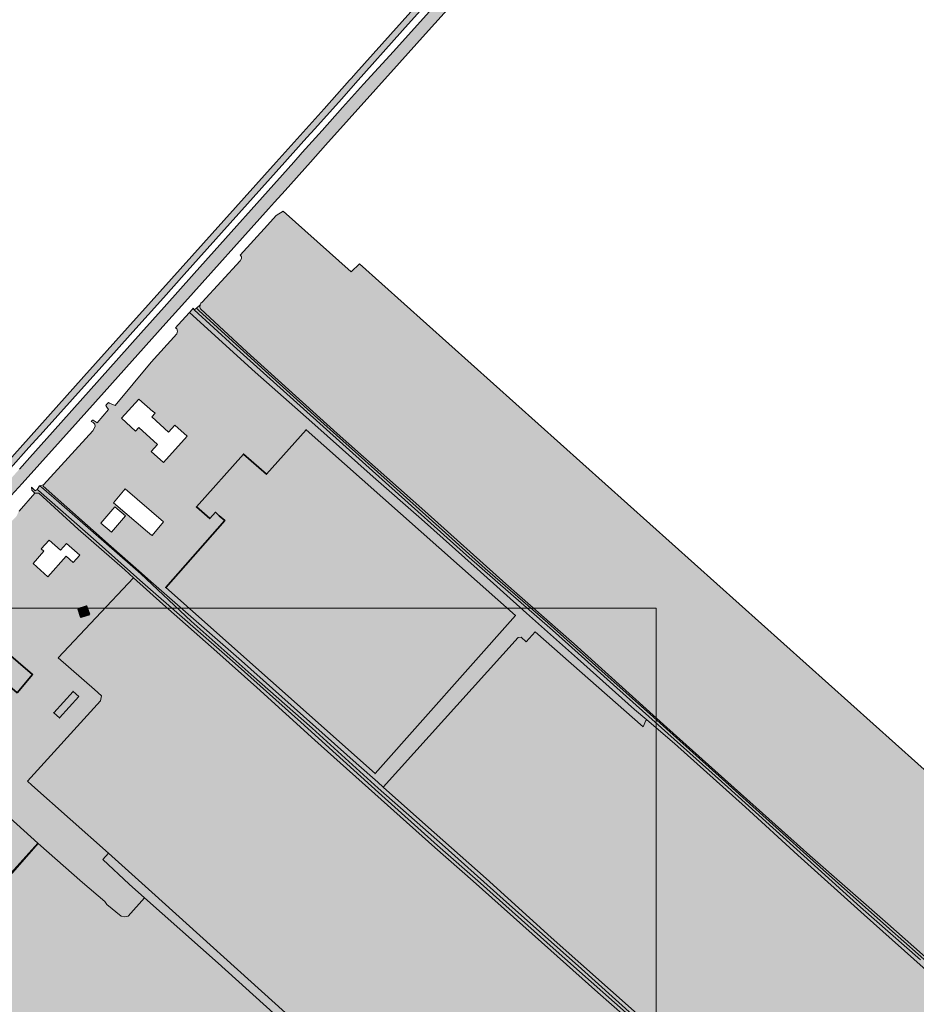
# Model space of a CAD drawing. Extents: x 101956 to 105180, y 476926 to 481317.
# Tile 92 of 256: x 103008 to 103389, y 477642 to 478061. Entities that reach past the tile are written whole.
import ezdxf

# ---------------------------------------------------------------- set-up
doc = ezdxf.new("R2010")
doc.units = 0
doc.header["$LTSCALE"] = 0.5
for name, color, linetype, lineweight in [('B-WE-GR-BOUWLAND-GV', 80, 'Continuous', 13), ('B-WE-OG-BEBOUWING-GV', 7, 'Continuous', 35), ('B-WE-OG-TERREIN_ERF-GV', 7, 'Continuous', 18), ('B-WE-OG-WATER_SLOOT-GV', 120, 'Continuous', 18), ('B-WE-VH-VERHARDING_ASFALT-GV', 252, 'Continuous', 18), ('B-WE-VH-VERHARDING_BEDRIJFSVLOERPLAAT-GV', 252, 'Continuous', 18)]:
    doc.layers.add(name, color=color, linetype=linetype, lineweight=lineweight)
for name, color, linetype, lineweight, true_color in [('B-WE-GR-BOUWLAND-V', 7, 'Continuous', 18, 0x28a500), ('B-WE-OG-BEBOUWING-V', 7, 'Continuous', 18, 0xdc7869), ('B-WE-OG-TERREIN_ERF-V', 7, 'Continuous', 18, 0x28c846), ('B-WE-OG-WATER_SLOOT-V', 7, 'Continuous', 18, 0xafcde1), ('B-WE-VH-VERHARDING_ASFALT-V', 7, 'Continuous', 18, 0xcdcdcd), ('B-WE-VH-VERHARDING_BEDRIJFSVLOERPLAAT-V', 7, 'Continuous', 18, 0xcdcdcd)]:
    doc.layers.add(name, color=color, linetype=linetype, lineweight=lineweight, true_color=true_color)
doc.layers.add('X-XX-AL-HULPLIJN-G', color=7, linetype='Continuous', lineweight=18, plot=False)

msp = doc.modelspace()

# ---------------------------------------------------------------- hatches: boundary and pattern name
at = {"layer": 'B-WE-GR-BOUWLAND-V'}
for points in [[(103494.071, 477650.378), (103152.229, 477956.634), (103148.657, 477953.327), (103119.68, 477979.027), (103116.795, 477977.221), (103113.149, 477973.162), (103101.501, 477960.352), (103101.75, 477960.158), (103102.031, 477959.683), (103102.058, 477959.017), (103101.457, 477958.014), (103085.257, 477940.391), (103084.742, 477939.914), (103084.418, 477939.231), (103084.348, 477938.274), (103084.587, 477937.602), (103104.245, 477919.205), (103142.644, 477884.433), (103180.018, 477851.387), (103214.495, 477820.539), (103243.446, 477794.967), (103282.843, 477759.427), (103311.492, 477733.734), (103343.797, 477704.955), (103376.918, 477675.88), (103404.043, 477651.867), (103438.182, 477620.833), (103472.828, 477590.077), (103510.977, 477555.678), (103550.113, 477521.109), (103589.377, 477486.436), (103624.484, 477454.735), (103654.345, 477427.837), (103690.403, 477395.041), (103719.548, 477369.329), (103755.467, 477336.749), (103775.582, 477318.634), (103774.946, 477317.933), (103774.298, 477317.218), (103776.859, 477314.921), (103777.57, 477315.598), (103778.242, 477316.238), (103799.202, 477337.477), (103819.588, 477356.842), (103837.986, 477374.221), (103847.756, 477383.302), (103848.701, 477384.224), (103846.394, 477386.327), (103845.439, 477385.268), (103814.795, 477413.398), (103763.558, 477459.633), (103721.173, 477497.538), (103664.694, 477548.694), (103632.882, 477577.388), (103607.365, 477600.147), (103576.13, 477628.323), (103545.935, 477655.135), (103523.273, 477675.738), (103511.598, 477654.054), (103502.867, 477658.181)], [(103034.346, 477693.455), (103015.585, 477710.019), (102961.377, 477648.264), (102958.563, 477645.233), (102986.437, 477620.055), (103000, 477607.959), (103026.634, 477584.131), (103050.593, 477563.054), (103076.677, 477539.544), (103104.596, 477514.674), (103124.258, 477497.27), (103153.576, 477470.889), (103188.974, 477439.356), (103225.03, 477407.355), (103258.086, 477378.315), (103290.222, 477349.423), (103321.076, 477321.659), (103354.304, 477291.918), (103390.756, 477259.014), (103423.349, 477229.985), (103452.896, 477203.529), (103485.471, 477174.025), (103515.473, 477147.353), (103544.594, 477121.013), (103552.983, 477113.541), (103561.382, 477106.179), (103572.083, 477097.358), (103576.421, 477094.737), (103577.282, 477094.213), (103577.989, 477094.25), (103578.838, 477094.908), (103583.183, 477099.848), (103583.545, 477100.261), (103600.038, 477120.416), (103616.572, 477140.16), (103632.183, 477158.754), (103647.589, 477175.989), (103664.201, 477194.549), (103682.454, 477214.887), (103697.649, 477231.271), (103706.42, 477240.792), (103707.06, 477241.486), (103707.715, 477242.196), (103700.112, 477249.057), (103699.462, 477248.328), (103698.793, 477247.578), (103675.798, 477267.893), (103639.852, 477300.155), (103607.28, 477328.891), (103582.725, 477350.819), (103556.2, 477374.908), (103524.286, 477403.54), (103495.702, 477429.198), (103466.486, 477455.641), (103448.945, 477471.375), (103424.737, 477492.859), (103388.53, 477525.84), (103388.458, 477526.451), (103388.492, 477526.906), (103388.694, 477527.202), (103389.067, 477527.607), (103389.204, 477527.755), (103387.771, 477528.927), (103385.347, 477530.909), (103384.591, 477530.072), (103384.237, 477529.983), (103383.807, 477530.142), (103380.426, 477533.221), (103349.338, 477560.927), (103315.891, 477591.008), (103294.202, 477610.84), (103253.624, 477646.656), (103229.681, 477668.131), (103200.576, 477694.007), (103184.305, 477708.335), (103164.166, 477726.287), (103133.245, 477754.02), (103108.541, 477776.384), (103091.511, 477791.635), (103068.516, 477811.947), (103056.059, 477823.113), (103024.023, 477789.052), (103039.558, 477775.614), (103042.468, 477772.879), (103042.059, 477770.697), (103010.965, 477736.607), (103012.92, 477734.863), (103045.417, 477705.867), (103063.957, 477689.324), (103120.7, 477638.065), (103163.118, 477599.452), (103225.569, 477543.716), (103285.67, 477489.211), (103313.09, 477465.037), (103318.686, 477460.336), (103327.426, 477460.744), (103384.687, 477528.389), (103387.725, 477525.651), (103263.316, 477379.761), (103258.389, 477382.788), (103315.705, 477448.347), (103316.334, 477456.757), (103314.305, 477458.512), (103227.903, 477536.856), (103155.267, 477601.993), (103092.032, 477659.184), (103060.797, 477686.907), (103053.811, 477679.112), (103052.383, 477678.795), (103050.874, 477679.112), (103044.763, 477684.113), (103043.889, 477685.383)], [(103162.261, 477734.052), (103180.238, 477718.012), (103206.082, 477695.14), (103233.727, 477670.049), (103271.511, 477636.491), (103308.736, 477603.915), (103347.561, 477568.994), (103376.95, 477542.743), (103386.816, 477533.658), (103386.977, 477533.085), (103386.857, 477532.581), (103386.089, 477531.73), (103385.347, 477530.909), (103387.771, 477528.927), (103389.204, 477527.755), (103389.811, 477528.413), (103390.417, 477529.069), (103390.788, 477529.191), (103391.837, 477529.034), (103414.496, 477508.168), (103449.793, 477477.123), (103491.701, 477438.839), (103525.751, 477408.934), (103563.438, 477374.585), (103598.905, 477342.772), (103626.531, 477318.045), (103652.021, 477295.452), (103680.17, 477269.679), (103701.516, 477250.631), (103700.818, 477249.849), (103700.112, 477249.057), (103707.715, 477242.196), (103708.503, 477243.052), (103709.183, 477243.79), (103711.406, 477246.203), (103732.807, 477269.13), (103749.401, 477286.639), (103765.252, 477303.013), (103775.983, 477314.085), (103776.859, 477314.921), (103774.298, 477317.218), (103773.501, 477316.339), (103768.579, 477320.808), (103732.467, 477353.076), (103702.699, 477379.806), (103675.273, 477404.558), (103641.363, 477434.657), (103631.096, 477444.087), (103610.533, 477462.188), (103586.704, 477483.194), (103560.422, 477506.711), (103531.741, 477532.438), (103509.335, 477552.563), (103483.708, 477575.889), (103451.993, 477603.652), (103426.147, 477626.457), (103395.873, 477653.802), (103366.802, 477679.71), (103338.606, 477705.12), (103316.409, 477725.535), (103286.225, 477752.644), (103274.342, 477762.662), (103273.974, 477762.312), (103272.915, 477759.675), (103226.862, 477800.056), (103223.034, 477795.824), (103221.031, 477797.827), (103219.629, 477797.626)]]:
    msp.add_hatch(color=256, dxfattribs=at).paths.add_polyline_path(points)
at = {"layer": 'B-WE-OG-BEBOUWING-V'}
for points in [[(103092.569, 477849.532), (103094.913, 477847.502), (103069.785, 477818.943), (103158.804, 477739.78), (103218.536, 477807.052), (103129.519, 477886.093), (103112.654, 477867.138), (103102.84, 477875.766), (103082.839, 477853.264), (103088.523, 477848.263), (103090.934, 477851.003)], [(103037.336, 477807.463), (103036.154, 477811.075), (103032.565, 477809.9), (103033.747, 477806.288)], [(103006.61, 477774.22), (103013.17, 477781.92), (102994.709, 477797.647), (102988.149, 477789.947)], [(103032.854, 477772.582), (103030.371, 477774.778), (103022.167, 477765.673), (103024.633, 477763.455)], [(102979.66, 477715.549), (102968.492, 477725.639), (102954.961, 477710.689), (102988.507, 477680.379), (103015.453, 477710.177), (102993.064, 477730.385)]]:
    msp.add_hatch(color=256, dxfattribs=at).paths.add_polyline_path(points)
at = {"layer": 'B-WE-OG-TERREIN_ERF-V'}
h = msp.add_hatch(color=256, dxfattribs=at)
h.paths.add_polyline_path([(103107.89, 477910.624), (103079.894, 477935.972), (103079.847, 477935.975), (103075.11, 477930.701), (103073.984, 477929.448), (103074.544, 477928.968), (103074.829, 477928.02), (103074.565, 477926.914), (103063.675, 477914.849), (103048.236, 477896.37), (103045.894, 477897.461), (103045.497, 477897.745), (103044.655, 477896.809), (103044.266, 477896.376), (103044.749, 477895.654), (103045.461, 477894.771), (103040.63, 477888.963), (103038.912, 477890.124), (103038.722, 477890.21), (103038.131, 477889.553), (103038.988, 477889.141), (103039.664, 477888.514), (103039.753, 477887.49), (103038.753, 477885.575), (103017.848, 477862.669), (103017.728, 477862.144), (103046.574, 477836.41), (103059.428, 477825.074), (103063.485, 477821.495), (103102.09, 477787.774), (103150.816, 477744.264), (103159.957, 477736.107), (103162.261, 477734.052), (103219.629, 477797.626), (103221.031, 477797.827), (103223.034, 477795.824), (103226.862, 477800.056), (103272.915, 477759.675), (103273.974, 477762.312), (103274.342, 477762.662), (103269.194, 477767.001), (103244.966, 477788.817), (103223.22, 477808.022), (103202.224, 477826.901), (103178.568, 477848.099), (103158.031, 477866.033), (103131.939, 477889.311)])
h.paths.add_polyline_path([(103058.423, 477899.171), (103064.33, 477893.821), (103064.41, 477893.91), (103065.304, 477893.1), (103063.878, 477891.525), (103070.975, 477885.098), (103073.673, 477888.077), (103078.87, 477883.37), (103068.82, 477872.17), (103063.65, 477876.87), (103066.329, 477879.84), (103058.347, 477887.04), (103056.967, 477885.511), (103050.938, 477890.95)], flags=16)
h.paths.add_polyline_path([(103129.519, 477886.093), (103218.536, 477807.052), (103158.804, 477739.78), (103069.785, 477818.943), (103094.913, 477847.502), (103092.569, 477849.532), (103090.934, 477851.003), (103088.523, 477848.263), (103082.839, 477853.264), (103102.84, 477875.766), (103112.654, 477867.138)], flags=16)
h.paths.add_polyline_path([(103068.92, 477846.96), (103063.97, 477841.09), (103063.78, 477841.251), (103062.084, 477842.696), (103047.58, 477855.05), (103052.5, 477861.02)], flags=16)
h.paths.add_polyline_path([(103052.685, 477849.499), (103046.766, 477842.557), (103042.253, 477846.405), (103048.171, 477853.346)], flags=16)
h = msp.add_hatch(color=256, dxfattribs=at)
h.paths.add_polyline_path([(103015.824, 477859.105), (103015.461, 477859.119), (103014.188, 477859.055), (103007.448, 477851.437), (103007.202, 477851.632), (103007.137, 477851.136), (103006.468, 477849.464), (103000, 477842.659), (102987.414, 477828.678), (102972.573, 477812.16), (102970.247, 477811.973), (102969.362, 477812.907), (102965.921, 477809.131), (102965.436, 477809.599), (102962.007, 477805.476), (102962.364, 477805.148), (102959.201, 477801.604), (102959.139, 477801.111), (102959.104, 477800.829), (102958.495, 477799.971), (102949.541, 477789.712), (102945.228, 477784.771), (102944.646, 477785.307), (102939.848, 477779.933), (102938.224, 477778.113), (102938.532, 477777.973), (102938.956, 477777.082), (102938.707, 477776.008), (102937.324, 477773.644), (102927.73, 477763.551), (102918.44, 477754.306), (102914.7, 477749.841), (102914.331, 477749.4), (102912.122, 477745.618), (102908.873, 477740.068), (102905.512, 477735.063), (102900.803, 477729.421), (102895.617, 477722.957), (102892.176, 477718.12), (102890.871, 477715.65), (102890.748, 477715.232), (102890.15, 477713.209), (102890.226, 477711.041), (102892.24, 477706.164), (102894.747, 477702.817), (102905.126, 477693.92), (102920.602, 477680.16), (102949.298, 477653.602), (102958.563, 477645.233), (102961.377, 477648.264), (103015.585, 477710.019), (103034.346, 477693.455), (103043.889, 477685.383), (103044.763, 477684.113), (103050.874, 477679.112), (103052.383, 477678.795), (103053.811, 477679.112), (103060.797, 477686.907), (103054.203, 477692.76), (103043.011, 477703.28), (103045.417, 477705.867), (103012.92, 477734.863), (103010.965, 477736.607), (103042.059, 477770.697), (103042.468, 477772.879), (103039.558, 477775.614), (103024.023, 477789.052), (103056.059, 477823.113), (103052.351, 477826.436), (103032.523, 477843.834)])
h.paths.add_polyline_path([(103013.355, 477829.145), (103018.003, 477834.382), (103016.896, 477835.364), (103020.2, 477839.118), (103025.068, 477834.791), (103027.656, 477837.702), (103033.265, 477832.714), (103030.481, 477829.583), (103027.492, 477832.241), (103019.717, 477823.498)], flags=16)
h.paths.add_polyline_path([(103032.565, 477809.9), (103036.154, 477811.075), (103037.336, 477807.463), (103033.747, 477806.288)], flags=16)
h.paths.add_polyline_path([(102988.149, 477789.947), (102994.709, 477797.647), (103013.17, 477781.92), (103006.61, 477774.22)], flags=16)
h.paths.add_polyline_path([(103030.371, 477774.778), (103032.854, 477772.582), (103024.633, 477763.455), (103022.167, 477765.673)], flags=16)
h.paths.add_polyline_path([(102995.479, 477770.606), (102983.497, 477756.633), (102983.313, 477756.419), (102976.208, 477762.605), (102983.922, 477771.466), (102979.353, 477775.444), (102972.847, 477767.971), (102965.209, 477774.621), (102977.029, 477788.474), (102984.658, 477781.768), (102983.233, 477780.146), (102987.715, 477776.206), (102988.323, 477776.896)], flags=16)
h.paths.add_polyline_path([(102977.53, 477747.87), (102962.56, 477730.92), (102948.378, 477743.444), (102949.391, 477744.591), (102946.24, 477747.4), (102960.32, 477763.17)], flags=16)
h.paths.add_polyline_path([(102949.236, 477717.813), (102918.368, 477682.89), (102893.992, 477704.768), (102891.15, 477708.902), (102890.633, 477712.434), (102891.107, 477715.75), (102892.872, 477718.765), (102903.465, 477732.141), (102908.424, 477738.867), (102914.704, 477749.825)], flags=16)
h.paths.add_polyline_path([(102993.064, 477730.385), (103015.453, 477710.177), (102988.507, 477680.379), (102954.961, 477710.689), (102968.492, 477725.639), (102979.66, 477715.549)], flags=16)
at = {"layer": 'B-WE-OG-WATER_SLOOT-V'}
for points in [[(103773.501, 477316.339), (103774.298, 477317.218), (103774.946, 477317.933), (103775.582, 477318.634), (103755.467, 477336.749), (103719.548, 477369.329), (103690.403, 477395.041), (103654.345, 477427.837), (103624.484, 477454.735), (103589.377, 477486.436), (103550.113, 477521.109), (103510.977, 477555.678), (103472.828, 477590.077), (103438.182, 477620.833), (103404.043, 477651.867), (103376.918, 477675.88), (103343.797, 477704.955), (103311.492, 477733.734), (103282.843, 477759.427), (103243.446, 477794.967), (103214.495, 477820.539), (103180.018, 477851.387), (103142.644, 477884.433), (103104.245, 477919.205), (103084.587, 477937.602), (103084.348, 477938.274), (103084.418, 477939.231), (103082.9, 477937.833), (103083.921, 477936.834), (103109.322, 477913.649), (103133.134, 477892.213), (103157.17, 477870.569), (103180.477, 477849.748), (103205.696, 477827.001), (103232.295, 477804.001), (103253.997, 477784.5), (103277.175, 477763.783), (103302.27, 477741.272), (103325.222, 477720.696), (103349.415, 477698.848), (103377.589, 477673.703), (103401.961, 477652.179), (103423.338, 477632.856), (103451.409, 477607.648), (103481.348, 477581.045), (103510.97, 477554.851), (103535.8, 477532.317), (103563.369, 477507.824), (103589.536, 477484.742), (103634.993, 477444.071), (103662.801, 477418.874), (103695.537, 477389.25), (103719.292, 477368.048), (103738.807, 477350.253), (103771.972, 477320.58), (103774.274, 477318.531), (103773.637, 477317.811), (103768.596, 477322.331), (103739.844, 477347.929), (103708.5, 477375.877), (103683.276, 477398.492), (103652.97, 477425.871), (103624.169, 477451.901), (103597.724, 477475.49), (103573.039, 477497.489), (103544.828, 477522.504), (103520.55, 477544.752), (103494.419, 477567.899), (103468.167, 477591.348), (103440.601, 477615.908), (103417.657, 477636.681), (103390.791, 477660.519), (103365.329, 477682.978), (103341.166, 477704.758), (103308.844, 477733.969), (103272.611, 477766.507), (103234.292, 477800.813), (103197.736, 477832.701), (103163.295, 477863.648), (103128.339, 477894.945), (103098.674, 477921.769), (103081.879, 477937.111), (103081.407, 477937.758), (103081.041, 477937.304), (103079.894, 477935.972), (103107.89, 477910.624), (103131.939, 477889.311), (103158.031, 477866.033), (103178.568, 477848.099), (103202.224, 477826.901), (103223.22, 477808.022), (103244.966, 477788.817), (103269.194, 477767.001), (103274.342, 477762.662), (103286.225, 477752.644), (103316.409, 477725.535), (103338.606, 477705.12), (103366.802, 477679.71), (103395.873, 477653.802), (103426.147, 477626.457), (103451.993, 477603.652), (103483.708, 477575.889), (103509.335, 477552.563), (103531.741, 477532.438), (103560.422, 477506.711), (103586.704, 477483.194), (103610.533, 477462.188), (103631.096, 477444.087), (103641.363, 477434.657), (103675.273, 477404.558), (103702.699, 477379.806), (103732.467, 477353.076), (103768.579, 477320.808)], [(103082.9, 477937.833), (103081.879, 477937.111), (103098.674, 477921.769), (103128.339, 477894.945), (103163.295, 477863.648), (103197.736, 477832.701), (103234.292, 477800.813), (103272.611, 477766.507), (103308.844, 477733.969), (103341.166, 477704.758), (103365.329, 477682.978), (103390.791, 477660.519), (103417.657, 477636.681), (103440.601, 477615.908), (103468.167, 477591.348), (103494.419, 477567.899), (103520.55, 477544.752), (103544.828, 477522.504), (103573.039, 477497.489), (103597.724, 477475.49), (103624.169, 477451.901), (103652.97, 477425.871), (103683.276, 477398.492), (103708.5, 477375.877), (103739.844, 477347.929), (103768.596, 477322.331), (103773.637, 477317.811), (103774.274, 477318.531), (103771.972, 477320.58), (103738.807, 477350.253), (103719.292, 477368.048), (103695.537, 477389.25), (103662.801, 477418.874), (103634.993, 477444.071), (103589.536, 477484.742), (103563.369, 477507.824), (103535.8, 477532.317), (103510.97, 477554.851), (103481.348, 477581.045), (103451.409, 477607.648), (103423.338, 477632.856), (103401.961, 477652.179), (103377.589, 477673.703), (103349.415, 477698.848), (103325.222, 477720.696), (103302.27, 477741.272), (103277.175, 477763.783), (103253.997, 477784.5), (103232.295, 477804.001), (103205.696, 477827.001), (103180.477, 477849.748), (103157.17, 477870.569), (103133.134, 477892.213), (103109.322, 477913.649), (103083.921, 477936.834)], [(103384.237, 477529.983), (103384.591, 477530.072), (103385.347, 477530.909), (103386.089, 477531.73), (103386.857, 477532.581), (103386.977, 477533.085), (103386.816, 477533.658), (103376.95, 477542.743), (103347.561, 477568.994), (103308.736, 477603.915), (103271.511, 477636.491), (103233.727, 477670.049), (103206.082, 477695.14), (103180.238, 477718.012), (103162.261, 477734.052), (103159.957, 477736.107), (103150.816, 477744.264), (103102.09, 477787.774), (103063.485, 477821.495), (103059.428, 477825.074), (103046.574, 477836.41), (103017.728, 477862.144), (103017.848, 477862.669), (103016.18, 477862.217), (103016.9, 477861.6), (103022.207, 477857.054), (103059.148, 477824.82), (103080.625, 477804.665), (103106.078, 477781.974), (103132.087, 477759.097), (103160.115, 477733.626), (103188.588, 477708.536), (103214.707, 477685.058), (103245.159, 477658.038), (103276.94, 477629.411), (103309.592, 477600.189), (103342.821, 477570.447), (103373.103, 477543.301), (103384.802, 477532.876), (103384.067, 477532.044), (103366.546, 477547.591), (103338.173, 477572.71), (103304.086, 477603.379), (103271.925, 477632.45), (103234.62, 477665.559), (103203.692, 477693.127), (103185.371, 477709.255), (103160.244, 477731.8), (103127.22, 477761.7), (103099.336, 477786.602), (103058.776, 477822.02), (103040.176, 477838.655), (103015.735, 477860.219), (103015.158, 477860.601), (103014.31, 477860.07), (103012.713, 477861.588), (103012.86, 477860.429), (103014.188, 477859.055), (103015.461, 477859.119), (103015.824, 477859.105), (103032.523, 477843.834), (103052.351, 477826.436), (103056.059, 477823.113), (103068.516, 477811.947), (103091.511, 477791.635), (103108.541, 477776.384), (103133.245, 477754.02), (103164.166, 477726.287), (103184.305, 477708.335), (103200.576, 477694.007), (103229.681, 477668.131), (103253.624, 477646.656), (103294.202, 477610.84), (103315.891, 477591.008), (103349.338, 477560.927), (103380.426, 477533.221), (103383.807, 477530.142)], [(103016.18, 477862.217), (103015.158, 477860.601), (103015.735, 477860.219), (103040.176, 477838.655), (103058.776, 477822.02), (103099.336, 477786.602), (103127.22, 477761.7), (103160.244, 477731.8), (103185.371, 477709.255), (103203.692, 477693.127), (103234.62, 477665.559), (103271.925, 477632.45), (103304.086, 477603.379), (103338.173, 477572.71), (103366.546, 477547.591), (103384.067, 477532.044), (103384.802, 477532.876), (103373.103, 477543.301), (103342.821, 477570.447), (103309.592, 477600.189), (103276.94, 477629.411), (103245.159, 477658.038), (103214.707, 477685.058), (103188.588, 477708.536), (103160.115, 477733.626), (103132.087, 477759.097), (103106.078, 477781.974), (103080.625, 477804.665), (103059.148, 477824.82), (103022.207, 477857.054), (103016.9, 477861.6)]]:
    msp.add_hatch(color=256, dxfattribs=at).paths.add_polyline_path(points)
at = {"layer": 'B-WE-VH-VERHARDING_ASFALT-V'}
msp.add_hatch(color=256, dxfattribs=at).paths.add_polyline_path([(102904.135, 477758), (102907.619, 477762.344), (102916.935, 477772.751), (102917.724, 477773.633), (102941.282, 477799.951), (102948.591, 477808.116), (102953.009, 477813.049), (102958.715, 477819.419), (102997.462, 477862.681), (103003.843, 477869.802), (103011.615, 477878.476), (103017.66, 477885.222), (103048.839, 477920.018), (103055.785, 477927.77), (103068.786, 477942.278), (103077.633, 477952.152), (103120.508, 478000), (103127.429, 478007.724), (103129.855, 478010.432), (103133.179, 478014.141), (103144.527, 478026.805), (103147.613, 478030.249), (103150.524, 478033.498), (103170.536, 478055.98), (103197.163, 478085.766), (103221.39, 478112.613), (103261.418, 478157.379), (103264.538, 478160.856), (103267.603, 478164.273), (103272.536, 478169.771), (103277.012, 478174.76), (103286.959, 478185.89), (103291.646, 478191.151), (103317.25, 478219.8), (103322.878, 478226.086), (103330.495, 478234.594), (103357.309, 478264.392), (103360.283, 478267.696), (103365.794, 478273.86), (103388.651, 478299.427), (103401.219, 478313.305), (103402.954, 478315.221), (103400.755, 478317.24), (103399.396, 478315.72), (103375.634, 478288.992), (103374.877, 478288.15), (103369.901, 478282.622), (103344.147, 478254.006), (103330.95, 478239.343), (103306.226, 478211.873), (103274.094, 478175.774), (103270.919, 478172.207), (103265.151, 478165.729), (103262.515, 478162.774), (103259.905, 478159.847), (103237.774, 478135.034), (103215.872, 478110.735), (103150.632, 478037.761), (103148.83, 478035.746), (103147.987, 478034.803), (103142.593, 478028.785), (103137.114, 478022.672), (103116.791, 478000), (103058.636, 477935.107), (103058.543, 477935.003), (103034.968, 477908.695), (103004.313, 477874.486), (102965.774, 477831.48), (102955.924, 477820.488), (102910.64, 477769.182), (102905.65, 477763.81), (102902.082, 477759.969), (102900.19, 477757.812), (102898.988, 477756.442), (102900.729, 477754.647), (102901.121, 477754.243)])
h = msp.add_hatch(color=256, dxfattribs=at)
edge = h.paths.add_edge_path()
edge.add_line((103169.235, 478042.231), (103180.312, 478054.585))
edge.add_line((103180.312, 478054.585), (103204.028, 478081.027))
edge.add_line((103204.028, 478081.027), (103210.653, 478088.451))
edge.add_line((103210.653, 478088.451), (103222.721, 478101.974))
edge.add_line((103222.721, 478101.974), (103229.237, 478109.257))
edge.add_line((103229.237, 478109.257), (103235.107, 478115.814))
edge.add_line((103235.107, 478115.814), (103253.118, 478135.87))
edge.add_line((103253.118, 478135.87), (103327.832, 478219.072))
edge.add_line((103327.832, 478219.072), (103333.127, 478224.977))
edge.add_line((103333.127, 478224.977), (103354.078, 478248.34))
edge.add_line((103354.078, 478248.34), (103404.537, 478305.117))
edge.add_line((103404.537, 478305.117), (103408.847, 478309.811))
edge.add_line((103408.847, 478309.811), (103405.104, 478313.247))
edge.add_line((103405.104, 478313.247), (103401.735, 478309.477))
edge.add_line((103401.735, 478309.477), (103368.142, 478271.885))
edge.add_line((103368.142, 478271.885), (103359.623, 478262.351))
edge.add_line((103359.623, 478262.351), (103335.135, 478234.948))
edge.add_line((103335.135, 478234.948), (103317.152, 478215.416))
edge.add_line((103317.152, 478215.416), (103295.081, 478190.531))
edge.add_line((103295.081, 478190.531), (103291.431, 478186.414))
edge.add_line((103291.431, 478186.414), (103287.725, 478182.235))
edge.add_line((103287.725, 478182.235), (103280.669, 478174.279))
edge.add_line((103280.669, 478174.279), (103276.645, 478169.787))
edge.add_line((103276.645, 478169.787), (103273.073, 478165.8))
edge.add_line((103273.073, 478165.8), (103271.562, 478164.114))
edge.add_line((103271.562, 478164.114), (103266.583, 478158.557))
edge.add_line((103266.583, 478158.557), (103262.748, 478154.277))
edge.add_line((103262.748, 478154.277), (103225.156, 478112.23))
edge.add_line((103225.156, 478112.23), (103166.695, 478047.068))
edge.add_line((103166.695, 478047.068), (103153.904, 478033.186))
edge.add_line((103153.904, 478033.186), (103145.017, 478023.235))
edge.add_line((103145.017, 478023.235), (103136.282, 478013.455))
edge.add_line((103136.282, 478013.455), (103127.845, 478004.008))
edge.add_line((103127.845, 478004.008), (103124.265, 478000))
edge.add_line((103124.265, 478000), (103081.954, 477952.626))
edge.add_line((103081.954, 477952.626), (103069.109, 477938.242))
edge.add_line((103069.109, 477938.242), (103059.228, 477927.179))
edge.add_line((103059.228, 477927.179), (103049.864, 477916.695))
edge.add_line((103049.864, 477916.695), (103021.67, 477885.127))
edge.add_line((103021.67, 477885.127), (103012.04, 477874.344))
edge.add_line((103012.04, 477874.344), (103007.599, 477869.371))
edge.add_line((103007.599, 477869.371), (102997.094, 477857.609))
edge.add_line((102997.094, 477857.609), (102961.158, 477817.435))
edge.add_line((102961.158, 477817.435), (102955.369, 477810.963))
edge.add_line((102955.369, 477810.963), (102951.859, 477807.039))
edge.add_line((102951.859, 477807.039), (102941.343, 477795.286))
edge.add_line((102941.343, 477795.286), (102920.071, 477771.512))
edge.add_line((102920.071, 477771.512), (102919.282, 477770.631))
edge.add_line((102919.282, 477770.631), (102916.163, 477767.364))
edge.add_line((102916.163, 477767.364), (102889.551, 477739.852))
edge.add_line((102889.551, 477739.852), (102888.078, 477740.515))
edge.add_line((102888.078, 477740.515), (102887.326, 477740.853))
edge.add_line((102887.326, 477740.853), (102883.357, 477736.839))
edge.add_arc((102874.677, 477744.837), 11.803, 300.49653, 317.3407, ccw=False)
edge.add_line((102880.667, 477734.667), (102882.702, 477732.55))
edge.add_line((102882.702, 477732.55), (102889.4, 477725.586))
edge.add_arc((103009.19, 477630.169), 153.148, 139.71762, 141.46138, ccw=False)
edge.add_arc((102630.267, 477952.307), 344.202, 319.59211, 324.01247)
edge.add_arc((102962.192, 477715.456), 63.641, 137.12783, 147.07118, ccw=False)
edge.add_line((102915.552, 477758.755), (102920.043, 477764.013))
edge.add_line((102920.043, 477764.013), (102922.305, 477766.659))
edge.add_line((102922.305, 477766.659), (102924.733, 477769.383))
edge.add_line((102924.733, 477769.383), (102934.282, 477780.092))
edge.add_line((102934.282, 477780.092), (102942.857, 477789.711))
edge.add_line((102942.857, 477789.711), (102956.504, 477804.989))
edge.add_line((102956.504, 477804.989), (102960.7, 477809.668))
edge.add_line((102960.7, 477809.668), (102964.947, 477814.405))
edge.add_line((102964.947, 477814.405), (103002.277, 477856.036))
edge.add_line((103002.277, 477856.036), (103002.55, 477856.341))
edge.add_line((103002.55, 477856.341), (103008.719, 477863.22))
edge.add_line((103008.719, 477863.22), (103032.499, 477889.74))
edge.add_line((103032.499, 477889.74), (103043.567, 477902.084))
edge.add_line((103043.567, 477902.084), (103069.864, 477931.412))
edge.add_line((103069.864, 477931.412), (103077.898, 477940.371))
edge.add_line((103077.898, 477940.371), (103113.466, 477980.038))
edge.add_line((103113.466, 477980.038), (103115.997, 477982.86))
edge.add_line((103115.997, 477982.86), (103120.531, 477987.917))
edge.add_line((103120.531, 477987.917), (103131.366, 478000))
edge.add_line((103131.366, 478000), (103137.807, 478007.183))
edge.add_line((103137.807, 478007.183), (103169.235, 478042.231))
at = {"layer": 'B-WE-VH-VERHARDING_BEDRIJFSVLOERPLAAT-V'}
msp.add_hatch(color=256, dxfattribs=at).paths.add_polyline_path([(103045.417, 477705.867), (103043.011, 477703.28), (103054.203, 477692.76), (103060.797, 477686.907), (103092.032, 477659.184), (103155.267, 477601.993), (103227.903, 477536.856), (103314.305, 477458.512), (103316.334, 477456.757), (103315.705, 477448.347), (103258.389, 477382.788), (103263.316, 477379.761), (103387.725, 477525.651), (103384.687, 477528.389), (103327.426, 477460.744), (103318.686, 477460.336), (103313.09, 477465.037), (103285.67, 477489.211), (103225.569, 477543.716), (103163.118, 477599.452), (103120.7, 477638.065), (103063.957, 477689.324)])

# ---------------------------------------------------------------- linework, layer by layer
at = {"layer": 'B-WE-GR-BOUWLAND-GV', "flags": 128}
for points in [[(103494.071, 477650.378), (103152.229, 477956.634), (103148.657, 477953.327), (103119.68, 477979.027), (103116.795, 477977.221), (103113.149, 477973.162), (103101.501, 477960.352), (103101.75, 477960.158), (103102.031, 477959.683), (103102.058, 477959.017), (103101.457, 477958.014), (103085.257, 477940.391), (103084.742, 477939.914), (103084.418, 477939.231), (103084.348, 477938.274), (103084.587, 477937.602), (103104.245, 477919.205), (103142.644, 477884.433), (103180.018, 477851.387), (103214.495, 477820.539), (103243.446, 477794.967), (103282.843, 477759.427), (103311.492, 477733.734), (103343.797, 477704.955), (103376.918, 477675.88), (103404.043, 477651.867)], [(103294.202, 477610.84), (103253.624, 477646.656), (103229.681, 477668.131), (103200.576, 477694.007), (103184.305, 477708.335), (103164.166, 477726.287), (103133.245, 477754.02), (103108.541, 477776.384), (103091.511, 477791.635), (103068.516, 477811.947), (103056.059, 477823.113), (103024.023, 477789.052), (103039.558, 477775.614), (103042.468, 477772.879), (103042.059, 477770.697), (103010.965, 477736.607), (103012.92, 477734.863), (103045.417, 477705.867), (103063.957, 477689.324), (103120.7, 477638.065)], [(103395.873, 477653.802), (103366.802, 477679.71), (103338.606, 477705.12), (103316.409, 477725.535), (103286.225, 477752.644), (103274.342, 477762.662), (103273.974, 477762.312), (103272.915, 477759.675), (103226.862, 477800.056), (103223.034, 477795.824), (103221.031, 477797.827), (103219.629, 477797.626), (103162.261, 477734.052), (103180.238, 477718.012), (103206.082, 477695.14), (103233.727, 477670.049), (103271.511, 477636.491)], [(103155.267, 477601.993), (103092.032, 477659.184), (103060.797, 477686.907), (103053.811, 477679.112), (103052.383, 477678.795), (103050.874, 477679.112), (103044.763, 477684.113), (103043.889, 477685.383), (103034.346, 477693.455), (103015.585, 477710.019), (102961.377, 477648.264), (102958.563, 477645.233), (102986.437, 477620.055)]]:
    msp.add_lwpolyline(points, dxfattribs=at)
at = {"layer": 'B-WE-OG-BEBOUWING-GV', "flags": 128}
for points in [[(103092.569, 477849.532), (103094.913, 477847.502), (103069.785, 477818.943), (103158.804, 477739.78), (103218.536, 477807.052), (103129.519, 477886.093), (103112.654, 477867.138), (103102.84, 477875.766), (103082.839, 477853.264), (103088.523, 477848.263), (103090.934, 477851.003)], [(103037.336, 477807.463), (103036.154, 477811.075), (103032.565, 477809.9), (103033.747, 477806.288)], [(103006.61, 477774.22), (103013.17, 477781.92), (102994.709, 477797.647), (102988.149, 477789.947)], [(103032.854, 477772.582), (103030.371, 477774.778), (103022.167, 477765.673), (103024.633, 477763.455)], [(102979.66, 477715.549), (102968.492, 477725.639), (102954.961, 477710.689), (102988.507, 477680.379), (103015.453, 477710.177), (102993.064, 477730.385)]]:
    msp.add_lwpolyline(points, close=True, dxfattribs=at)
at = {"layer": 'B-WE-OG-TERREIN_ERF-GV', "flags": 128}
for points in [[(103107.89, 477910.624), (103079.894, 477935.972), (103079.847, 477935.975), (103075.11, 477930.701), (103073.984, 477929.448), (103074.544, 477928.968), (103074.829, 477928.02), (103074.565, 477926.914), (103063.675, 477914.849), (103048.236, 477896.37), (103045.894, 477897.461), (103045.497, 477897.745), (103044.655, 477896.809), (103044.266, 477896.376), (103044.749, 477895.654), (103045.461, 477894.771), (103040.63, 477888.963), (103038.912, 477890.124), (103038.722, 477890.21), (103038.131, 477889.553), (103038.988, 477889.141), (103039.664, 477888.514), (103039.753, 477887.49), (103038.753, 477885.575), (103017.848, 477862.669), (103017.728, 477862.144), (103046.574, 477836.41), (103059.428, 477825.074), (103063.485, 477821.495), (103102.09, 477787.774), (103150.816, 477744.264), (103159.957, 477736.107), (103162.261, 477734.052), (103219.629, 477797.626), (103221.031, 477797.827), (103223.034, 477795.824), (103226.862, 477800.056), (103272.915, 477759.675), (103273.974, 477762.312), (103274.342, 477762.662), (103269.194, 477767.001), (103244.966, 477788.817), (103223.22, 477808.022), (103202.224, 477826.901), (103178.568, 477848.099), (103158.031, 477866.033), (103131.939, 477889.311)], [(103058.423, 477899.171), (103064.33, 477893.821), (103064.41, 477893.91), (103065.304, 477893.1), (103063.878, 477891.525), (103070.975, 477885.098), (103073.673, 477888.077), (103078.87, 477883.37), (103068.82, 477872.17), (103063.65, 477876.87), (103066.329, 477879.84), (103058.347, 477887.04), (103056.967, 477885.511), (103050.938, 477890.95)], [(103129.519, 477886.093), (103218.536, 477807.052), (103158.804, 477739.78), (103069.785, 477818.943), (103094.913, 477847.502), (103092.569, 477849.532), (103090.934, 477851.003), (103088.523, 477848.263), (103082.839, 477853.264), (103102.84, 477875.766), (103112.654, 477867.138)], [(103068.92, 477846.96), (103063.97, 477841.09), (103063.78, 477841.251), (103062.084, 477842.696), (103047.58, 477855.05), (103052.5, 477861.02)], [(103052.685, 477849.499), (103046.766, 477842.557), (103042.253, 477846.405), (103048.171, 477853.346)], [(103013.355, 477829.145), (103018.003, 477834.382), (103016.896, 477835.364), (103020.2, 477839.118), (103025.068, 477834.791), (103027.656, 477837.702), (103033.265, 477832.714), (103030.481, 477829.583), (103027.492, 477832.241), (103019.717, 477823.498)], [(103032.565, 477809.9), (103036.154, 477811.075), (103037.336, 477807.463), (103033.747, 477806.288)], [(102988.149, 477789.947), (102994.709, 477797.647), (103013.17, 477781.92), (103006.61, 477774.22)], [(103030.371, 477774.778), (103032.854, 477772.582), (103024.633, 477763.455), (103022.167, 477765.673)], [(102993.064, 477730.385), (103015.453, 477710.177), (102988.507, 477680.379), (102954.961, 477710.689), (102968.492, 477725.639), (102979.66, 477715.549)]]:
    msp.add_lwpolyline(points, close=True, dxfattribs=at)
msp.add_lwpolyline([(102961.377, 477648.264), (103015.585, 477710.019), (103034.346, 477693.455), (103043.889, 477685.383), (103044.763, 477684.113), (103050.874, 477679.112), (103052.383, 477678.795), (103053.811, 477679.112), (103060.797, 477686.907), (103054.203, 477692.76), (103043.011, 477703.28), (103045.417, 477705.867), (103012.92, 477734.863), (103010.965, 477736.607), (103042.059, 477770.697), (103042.468, 477772.879), (103039.558, 477775.614), (103024.023, 477789.052), (103056.059, 477823.113), (103052.351, 477826.436), (103032.523, 477843.834), (103015.824, 477859.105), (103015.461, 477859.119), (103014.188, 477859.055), (103007.448, 477851.437)], dxfattribs=at)
at = {"layer": 'B-WE-OG-WATER_SLOOT-GV', "flags": 128}
for points in [[(103390.791, 477660.519), (103365.329, 477682.978), (103341.166, 477704.758), (103308.844, 477733.969), (103272.611, 477766.507), (103234.292, 477800.813), (103197.736, 477832.701), (103163.295, 477863.648), (103128.339, 477894.945), (103098.674, 477921.769), (103081.879, 477937.111), (103081.407, 477937.758), (103081.041, 477937.304), (103079.894, 477935.972), (103107.89, 477910.624), (103131.939, 477889.311), (103158.031, 477866.033), (103178.568, 477848.099), (103202.224, 477826.901), (103223.22, 477808.022), (103244.966, 477788.817), (103269.194, 477767.001), (103274.342, 477762.662), (103286.225, 477752.644), (103316.409, 477725.535), (103338.606, 477705.12), (103366.802, 477679.71), (103395.873, 477653.802)], [(103401.961, 477652.179), (103377.589, 477673.703), (103349.415, 477698.848), (103325.222, 477720.696), (103302.27, 477741.272), (103277.175, 477763.783), (103253.997, 477784.5), (103232.295, 477804.001), (103205.696, 477827.001), (103180.477, 477849.748), (103157.17, 477870.569), (103133.134, 477892.213), (103109.322, 477913.649), (103083.921, 477936.834), (103082.9, 477937.833), (103081.879, 477937.111), (103098.674, 477921.769), (103128.339, 477894.945), (103163.295, 477863.648), (103197.736, 477832.701), (103234.292, 477800.813), (103272.611, 477766.507), (103308.844, 477733.969), (103341.166, 477704.758), (103365.329, 477682.978), (103390.791, 477660.519)], [(103404.043, 477651.867), (103376.918, 477675.88), (103343.797, 477704.955), (103311.492, 477733.734), (103282.843, 477759.427), (103243.446, 477794.967), (103214.495, 477820.539), (103180.018, 477851.387), (103142.644, 477884.433), (103104.245, 477919.205), (103084.587, 477937.602), (103084.348, 477938.274), (103084.418, 477939.231), (103082.9, 477937.833), (103083.921, 477936.834), (103109.322, 477913.649), (103133.134, 477892.213), (103157.17, 477870.569), (103180.477, 477849.748), (103205.696, 477827.001), (103232.295, 477804.001), (103253.997, 477784.5), (103277.175, 477763.783), (103302.27, 477741.272), (103325.222, 477720.696), (103349.415, 477698.848), (103377.589, 477673.703), (103401.961, 477652.179)], [(103271.925, 477632.45), (103234.62, 477665.559), (103203.692, 477693.127), (103185.371, 477709.255), (103160.244, 477731.8), (103127.22, 477761.7), (103099.336, 477786.602), (103058.776, 477822.02), (103040.176, 477838.655), (103015.735, 477860.219), (103015.158, 477860.601), (103014.31, 477860.07), (103012.713, 477861.588), (103012.86, 477860.429), (103014.188, 477859.055), (103015.461, 477859.119), (103015.824, 477859.105), (103032.523, 477843.834), (103052.351, 477826.436), (103056.059, 477823.113), (103068.516, 477811.947), (103091.511, 477791.635), (103108.541, 477776.384), (103133.245, 477754.02), (103164.166, 477726.287), (103184.305, 477708.335), (103200.576, 477694.007), (103229.681, 477668.131), (103253.624, 477646.656), (103294.202, 477610.84)], [(103276.94, 477629.411), (103245.159, 477658.038), (103214.707, 477685.058), (103188.588, 477708.536), (103160.115, 477733.626), (103132.087, 477759.097), (103106.078, 477781.974), (103080.625, 477804.665), (103059.148, 477824.82), (103022.207, 477857.054), (103016.9, 477861.6), (103016.18, 477862.217), (103015.158, 477860.601), (103015.735, 477860.219), (103040.176, 477838.655), (103058.776, 477822.02), (103099.336, 477786.602), (103127.22, 477761.7), (103160.244, 477731.8), (103185.371, 477709.255), (103203.692, 477693.127), (103234.62, 477665.559), (103271.925, 477632.45)], [(103271.511, 477636.491), (103233.727, 477670.049), (103206.082, 477695.14), (103180.238, 477718.012), (103162.261, 477734.052), (103159.957, 477736.107), (103150.816, 477744.264), (103102.09, 477787.774), (103063.485, 477821.495), (103059.428, 477825.074), (103046.574, 477836.41), (103017.728, 477862.144), (103017.848, 477862.669), (103016.18, 477862.217), (103016.9, 477861.6), (103022.207, 477857.054), (103059.148, 477824.82), (103080.625, 477804.665), (103106.078, 477781.974), (103132.087, 477759.097), (103160.115, 477733.626), (103188.588, 477708.536), (103214.707, 477685.058), (103245.159, 477658.038), (103276.94, 477629.411)]]:
    msp.add_lwpolyline(points, dxfattribs=at)
at = {"layer": 'B-WE-VH-VERHARDING_ASFALT-GV', "flags": 128}
for points in [[(103225.156, 478112.23), (103166.695, 478047.068), (103153.904, 478033.186), (103145.017, 478023.235), (103136.282, 478013.455), (103127.845, 478004.008), (103124.265, 478000), (103081.954, 477952.626), (103069.109, 477938.242), (103059.228, 477927.179), (103049.864, 477916.695), (103021.67, 477885.127), (103012.04, 477874.344), (103007.599, 477869.371)], [(103215.872, 478110.735), (103150.632, 478037.761), (103148.83, 478035.746), (103147.987, 478034.803), (103142.593, 478028.785), (103137.114, 478022.672), (103116.791, 478000), (103058.636, 477935.107), (103058.543, 477935.003), (103034.968, 477908.695), (103004.313, 477874.486)], [(103003.843, 477869.802), (103011.615, 477878.476), (103017.66, 477885.222), (103048.839, 477920.018), (103055.785, 477927.77), (103068.786, 477942.278), (103077.633, 477952.152), (103120.508, 478000), (103127.429, 478007.724), (103129.855, 478010.432), (103133.179, 478014.141), (103144.527, 478026.805), (103147.613, 478030.249), (103150.524, 478033.498), (103170.536, 478055.98), (103197.163, 478085.766)], [(103169.235, 478042.231), (103180.312, 478054.585), (103204.028, 478081.027)], [(102915.552, 477758.755), (102920.043, 477764.013), (102922.305, 477766.659), (102924.733, 477769.383), (102934.282, 477780.092), (102942.857, 477789.711), (102956.504, 477804.989), (102960.7, 477809.668), (102964.947, 477814.405), (103002.277, 477856.036), (103002.55, 477856.341), (103008.719, 477863.22), (103032.499, 477889.74), (103043.567, 477902.084), (103069.864, 477931.412), (103077.898, 477940.371), (103113.466, 477980.038), (103115.997, 477982.86), (103120.531, 477987.917), (103131.366, 478000), (103137.807, 478007.183), (103169.235, 478042.231)]]:
    msp.add_lwpolyline(points, dxfattribs=at)
at = {"layer": 'B-WE-VH-VERHARDING_BEDRIJFSVLOERPLAAT-GV', "flags": 128}
msp.add_lwpolyline([(103045.417, 477705.867), (103043.011, 477703.28), (103054.203, 477692.76), (103060.797, 477686.907), (103092.032, 477659.184), (103155.267, 477601.993), (103227.903, 477536.856), (103314.305, 477458.512), (103316.334, 477456.757), (103315.705, 477448.347), (103258.389, 477382.788), (103263.316, 477379.761), (103387.725, 477525.651), (103384.687, 477528.389), (103327.426, 477460.744), (103318.686, 477460.336), (103313.09, 477465.037), (103285.67, 477489.211), (103225.569, 477543.716), (103163.118, 477599.452), (103120.7, 477638.065), (103063.957, 477689.324)], close=True, dxfattribs=at)
at = {"layer": 'X-XX-AL-HULPLIJN-G'}
msp.add_lwpolyline([(102661.013, 477810.123), (103278.403, 477810.123), (103278.403, 477203.883), (102661.013, 477203.883)], close=True, dxfattribs=at)

doc.saveas('drawing.dxf')
